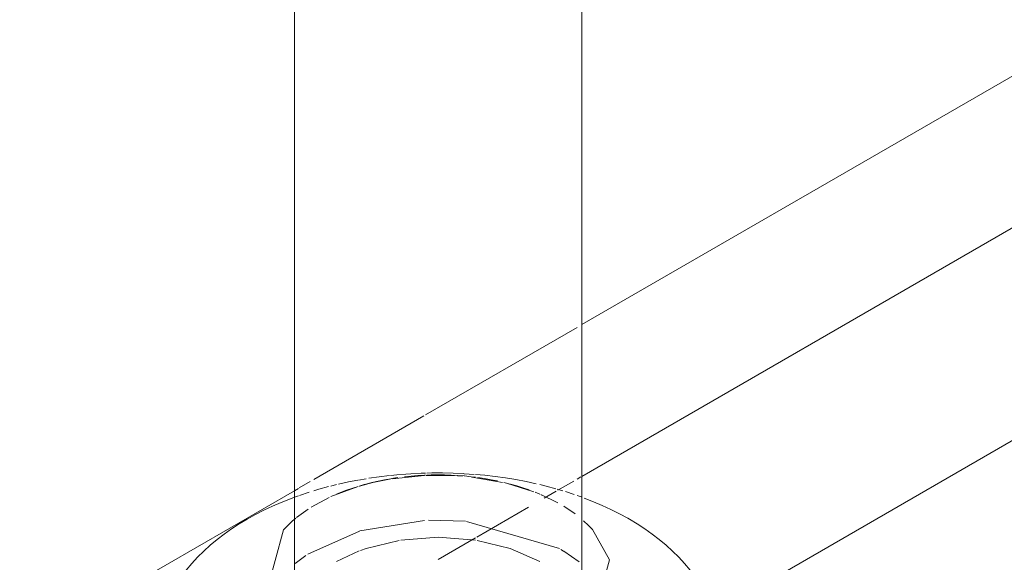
# Model space of a CAD drawing. Header units: inches. Extents: x -332 to 1204, y -60 to 270.
# Tile 63 of 91: x 456.41 to 462.08, y -9.49 to -6.36. Entities that reach past the tile are written whole.
import ezdxf

# ---------------------------------------------------------------- set-up
doc = ezdxf.new("R2010")
doc.units = ezdxf.units.IN
doc.header["$MEASUREMENT"] = 0
doc.layers.add('P-SANR-FIXT', color=6, linetype='Continuous', lineweight=9)

# ---------------------------------------------------------------- blocks, each defined once
blk = doc.blocks.new('Water Closet-Wall Mounted-Sloan-Valve-WETS-24501201 - WETS-2450_1201-2933277-WASTE AND VENT RISER DIAGRAM')
at = {"layer": 'P-SANR-FIXT'}
for p, q in [((-157.8083, -5.528), (-157.8083, -9.823)), ((-156.1521, -9.823), (-156.1521, -5.528)), ((-153.2848, -6.4648), (-156.1521, -8.1202)), ((-156.1521, -8.994), (-153.2848, -7.3386)), ((-156.1521, -8.994), (-153.2848, -7.3386)), ((-152.2257, -7.9518), (-155.3946, -9.7814)), ((-156.1803, -8.1365), (-157.0528, -8.6402)), ((-157.0625, -8.6458), (-157.6974, -9.0124)), ((-157.4388, -9.015), (-157.3942, -9.0075)), ((-157.3575, -9.0301), (-157.2602, -9.0105)), ((-157.2533, -9.0075), (-157.2888, -9.0139)), ((-157.2541, -8.9887), (-157.1994, -8.9835)), ((-157.2132, -9.0013), (-157.2511, -9.0072)), ((-157.2426, -9.0076), (-157.0588, -8.9892)), ((-157.0528, -8.9865), (-157.0596, -8.9868)), ((-157.0499, -8.9888), (-156.8858, -8.99)), ((-156.8693, -8.991), (-156.841, -8.993)), ((-156.8313, -8.9786), (-156.7724, -8.9826)), ((-156.7857, -8.9984), (-156.6094, -9.0285)), ((-156.1803, -9.0103), (-156.1576, -8.9972)), ((-156.1803, -9.0103), (-156.1576, -8.9972)), ((-157.7857, -9.0634), (-157.8083, -9.0764)), ((-157.7168, -9.0236), (-157.7801, -9.0601)), ((-157.599, -9.0499), (-157.5658, -9.0416)), ((-157.5979, -9.1107), (-157.4411, -9.0524)), ((-157.3999, -9.0397), (-157.4362, -9.0502)), ((-157.4342, -9.0503), (-157.3575, -9.0301)), ((-156.5661, -9.0382), (-156.6012, -9.0292)), ((-156.5873, -9.0338), (-156.4289, -9.083)), ((-156.2942, -9.068), (-156.263, -9.0773)), ((-156.2902, -9.0738), (-156.1986, -9.0209)), ((-156.2902, -9.0738), (-156.1986, -9.0209)), ((-157.8083, -9.0764), (-164.5552, -12.9718)), ((-157.8083, -9.1144), (-157.7855, -9.1061)), ((-157.7783, -9.1035), (-157.7239, -9.0854)), ((-157.7125, -9.1716), (-157.6073, -9.115)), ((-156.3946, -9.0968), (-156.4216, -9.0857)), ((-156.3895, -9.0989), (-156.291, -9.1464)), ((-156.3531, -9.115), (-156.3871, -9.0999)), ((-156.3698, -9.1197), (-156.3002, -9.0795)), ((-156.3698, -9.1197), (-156.3002, -9.0795)), ((-156.2468, -9.0821), (-156.1971, -9.0984)), ((-156.1803, -9.1043), (-156.1569, -9.1127)), ((-157.7959, -9.2308), (-157.7301, -9.1828)), ((-156.7577, -9.3437), (-156.46, -9.1718)), ((-156.7577, -9.3437), (-156.46, -9.1718)), ((-156.2573, -9.1658), (-156.1914, -9.2098)), ((-157.8211, -9.2523), (-157.8, -9.2342)), ((-157.0588, -9.2475), (-157.431, -9.3077)), ((-156.8237, -9.2528), (-157.0368, -9.2466)), ((-156.2815, -9.41), (-156.8167, -9.2535)), ((-156.1424, -9.2495), (-156.1136, -9.2766)), ((-156.1136, -9.2766), (-156.0912, -9.3004)), ((-156.0912, -9.3004), (-155.9925, -9.4744)), ((-157.4342, -9.3086), (-157.7312, -9.4418)), ((-157.1945, -9.3612), (-156.9802, -9.3449)), ((-156.9802, -9.3449), (-156.7658, -9.3612)), ((-156.9802, -9.4721), (-156.7658, -9.3484)), ((-156.9802, -9.4721), (-156.7658, -9.3484)), ((-157.4285, -9.4211), (-157.3942, -9.409)), ((-157.3942, -9.409), (-157.2041, -9.3627)), ((-156.7563, -9.3627), (-156.5661, -9.409)), ((-156.5661, -9.409), (-156.3946, -9.485)), ((-156.2576, -9.424), (-156.2731, -9.4148)), ((-157.7417, -9.4488), (-157.8043, -9.496)), ((-157.5658, -9.485), (-157.4354, -9.4237)), ((-156.1688, -9.4856), (-156.2573, -9.4241))]:
    blk.add_line(p, q, dxfattribs=at)
for points in [[(-157.5552, -9.039, 0), (-157.4973, -9.0263, 0), (-157.4422, -9.0156, 0)], [(-157.2888, -9.0139, 0), (-157.3262, -9.0216, 0), (-157.3632, -9.0302, 0), (-157.3942, -9.0383, 0)], [(-157.3796, -9.005, 0), (-157.32, -8.9965, 0), (-157.2599, -8.9893, 0)], [(-157.1945, -8.9832, 0), (-157.1386, -8.9791, 0), (-157.0776, -8.9762, 0), (-157.0528, -8.9756, 0)], [(-157.0596, -8.9868, 0), (-157.0982, -8.989, 0), (-157.1367, -8.9922, 0), (-157.175, -8.9963, 0)], [(-157.0461, -8.9754, 0), (-157.0165, -8.9746, 0), (-156.9553, -8.9745, 0), (-156.8942, -8.9758, 0), (-156.8332, -8.9785, 0)], [(-156.9823, -8.9849, 0), (-157.021, -8.9854, 0), (-157.0455, -8.9863, 0)], [(-156.8306, -8.9916, 0), (-156.8663, -8.9888, 0), (-156.9049, -8.9866, 0), (-156.9436, -8.9853, 0), (-156.9802, -8.9849, 0)], [(-156.7658, -8.9988, 0), (-156.7895, -8.9958, 0), (-156.8278, -8.9918, 0)], [(-156.7658, -8.9832, 0), (-156.7118, -8.9881, 0), (-156.6516, -8.995, 0), (-156.5919, -9.0033, 0), (-156.5326, -9.013, 0), (-156.474, -9.0241, 0), (-156.416, -9.0365, 0)], [(-156.6382, -9.0207, 0), (-156.6757, -9.0132, 0), (-156.7134, -9.0065, 0), (-156.7513, -9.0007, 0)], [(-157.6974, -9.0773, 0), (-157.6685, -9.0686, 0), (-157.6123, -9.0531, 0)], [(-157.4408, -9.0516, 0), (-157.4721, -9.0616, 0), (-157.5076, -9.0739, 0), (-157.5426, -9.0872, 0), (-157.5658, -9.0968, 0)], [(-156.4566, -9.0725, 0), (-156.4921, -9.0603, 0), (-156.528, -9.049, 0), (-156.5644, -9.0387, 0)], [(-156.3946, -9.0417, 0), (-156.3587, -9.0504, 0), (-156.3023, -9.0656, 0)], [(-158.5343, -9.6988, 0), (-158.5122, -9.6557, 0), (-158.4877, -9.6138, 0), (-158.4606, -9.5733, 0), (-158.4313, -9.534, 0), (-158.3998, -9.496, 0), (-158.3662, -9.4594, 0), (-158.3306, -9.4241, 0), (-158.2932, -9.3902, 0), (-158.2539, -9.3575, 0), (-158.213, -9.3262, 0), (-158.1704, -9.2962, 0), (-158.1262, -9.2675, 0), (-158.0805, -9.2402, 0), (-158.0333, -9.2141, 0), (-157.9848, -9.1894, 0), (-157.935, -9.1659, 0), (-157.8839, -9.1438, 0), (-157.8317, -9.123, 0), (-157.8083, -9.1144, 0)], [(-156.1386, -9.1192, 0), (-156.0862, -9.1398, 0), (-156.0349, -9.1617, 0), (-155.9848, -9.1849, 0), (-155.936, -9.2094, 0), (-155.8886, -9.2352, 0), (-155.878, -9.2413, 0)], [(-155.4261, -9.6988, 0), (-155.4481, -9.6557, 0), (-155.4727, -9.6138, 0), (-155.4997, -9.5733, 0), (-155.5291, -9.534, 0), (-155.5606, -9.496, 0), (-155.5942, -9.4594, 0), (-155.6297, -9.4241, 0), (-155.6672, -9.3902, 0), (-155.7064, -9.3575, 0), (-155.7474, -9.3262, 0), (-155.79, -9.2962, 0), (-155.8342, -9.2675, 0), (-155.878, -9.2413, 0)], [(-157.6873, -9.973, 0), (-157.9679, -9.6551, 0), (-157.8712, -9.3026, 0), (-157.8211, -9.2523, 0)], [(-155.9925, -9.4744, 0), (-156.0892, -9.8269, 0), (-156.5262, -10.0792, 0), (-157.1366, -10.135, 0), (-157.6873, -9.973, 0)]]:
    blk.add_polyline3d(points, dxfattribs=at)

msp = doc.modelspace()

# ---------------------------------------------------------------- block references
at = {"layer": 'P-SANR-FIXT'}
msp.add_blockref('Water Closet-Wall Mounted-Sloan-Valve-WETS-24501201 - WETS-2450_1201-2933277-WASTE AND VENT RISER DIAGRAM', (615.8002, 0), dxfattribs=at)

doc.saveas('drawing.dxf')
